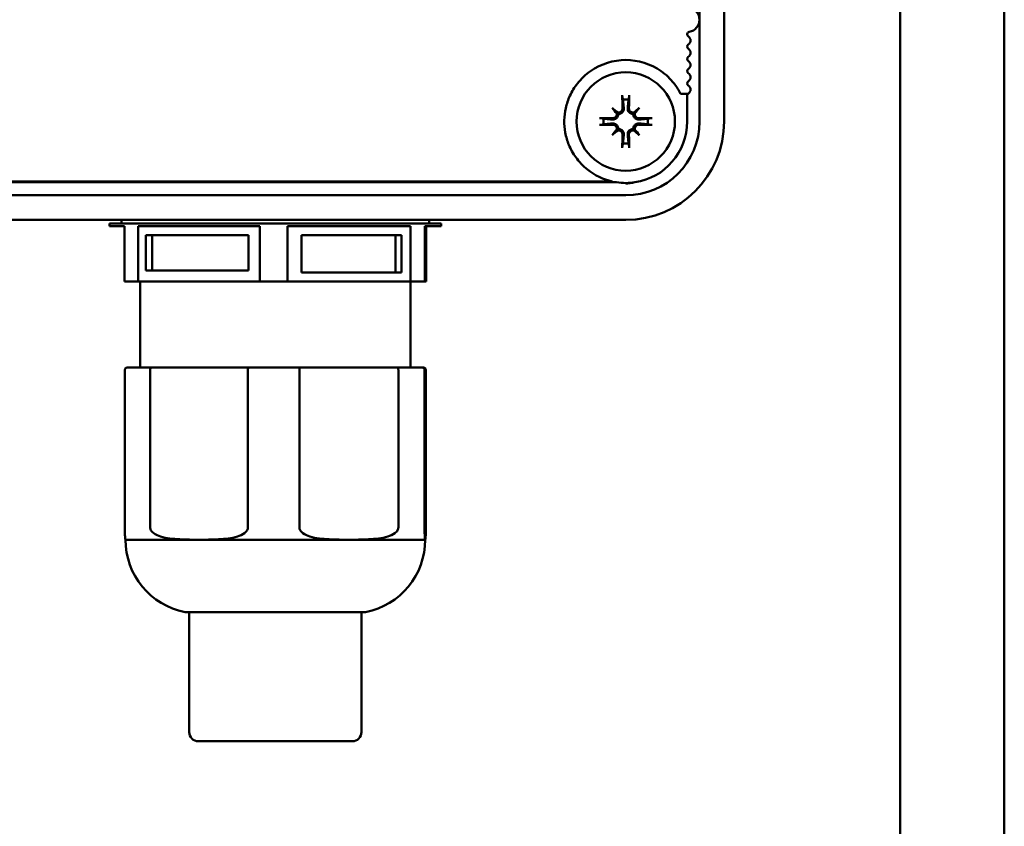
# Model space of a CAD drawing. Header units: millimetres. Extents: x 0 to 2970, y 0 to 2100.
# Tile 6 of 22: x 1086 to 1166, y 538 to 604. Entities that reach past the tile are written whole.
import ezdxf

# ---------------------------------------------------------------- set-up
doc = ezdxf.new("R2010")
doc.units = ezdxf.units.MM
doc.header["$LTSCALE"] = 5
doc.layers.add('Sichtbar (ISO)', color=7, linetype='Continuous', lineweight=50)

msp = doc.modelspace()

# ---------------------------------------------------------------- linework, layer by layer
at = {"layer": 'Sichtbar (ISO)'}
for p, q in [((1157.821, 354.496), (1157.821, 1395.284)), ((1166.291, 1185.447), (1166.291, 385.447)), ((1143.503, 724.784), (1143.503, 595.784)), ((1141.503, 716.508), (1141.503, 604.06)), ((1141.503, 604.06), (1141.503, 598.044)), ((1140.503, 598.044), (1139.963, 598.044)), ((1140.503, 595.784), (1140.503, 598.044)), ((1140.503, 598.044), (1140.593, 598.044)), ((1141.503, 598.044), (1141.503, 595.784)), ((1134.398, 596.889), (1134.779, 596.508)), ((1136.608, 596.889), (1136.227, 596.508)), ((1134.779, 596.508), (1134.887, 596.4)), ((1136.227, 596.508), (1136.119, 596.4)), ((1134.398, 594.68), (1134.779, 595.06)), ((1134.779, 595.06), (1134.887, 595.169)), ((1136.227, 595.06), (1136.119, 595.169)), ((1136.608, 594.68), (1136.227, 595.06)), ((1134.763, 590.839), (1007.243, 590.839)), ((1007.595, 590.905), (1134.411, 590.905)), ((1135.503, 589.784), (1006.503, 589.784)), ((1135.503, 587.784), (1006.503, 587.784)), ((1094.503, 587.784), (1094.503, 587.484)), ((1119.503, 587.784), (1119.503, 587.484)), ((1120.503, 587.484), (1093.503, 587.484)), ((1093.503, 587.484), (1093.503, 587.284)), ((1094.729, 587.284), (1093.503, 587.284)), ((1094.729, 587.284), (1094.729, 582.784)), ((1095.837, 587.284), (1095.837, 582.784)), ((1105.734, 587.284), (1095.837, 587.284)), ((1105.734, 587.284), (1105.734, 582.784)), ((1107.991, 587.284), (1107.991, 582.784)), ((1118.008, 587.284), (1107.991, 587.284)), ((1118.008, 587.284), (1118.008, 582.784)), ((1119.157, 587.284), (1119.157, 582.784)), ((1120.503, 587.284), (1119.157, 587.284)), ((1119.277, 587.284), (1119.277, 582.784)), ((1120.503, 587.484), (1120.503, 587.284)), ((1096.477, 586.537), (1104.827, 586.537)), ((1096.477, 583.674), (1096.477, 586.537)), ((1096.986, 586.537), (1096.986, 583.674)), ((1104.827, 586.537), (1104.827, 583.674)), ((1109.13, 586.552), (1117.263, 586.552)), ((1109.13, 583.518), (1109.13, 586.552)), ((1116.772, 583.518), (1116.772, 586.552)), ((1117.263, 586.552), (1117.263, 583.518)), ((1119.171, 586.544), (1119.257, 586.544)), ((1119.171, 583.696), (1119.171, 586.544)), ((1119.257, 586.544), (1119.257, 583.696)), ((1104.827, 583.674), (1096.477, 583.674)), ((1117.263, 583.518), (1109.13, 583.518)), ((1119.257, 583.696), (1119.171, 583.696)), ((1095.837, 582.784), (1094.729, 582.784)), ((1095.837, 582.784), (1105.734, 582.784)), ((1096.003, 582.784), (1096.003, 575.784)), ((1107.991, 582.784), (1105.734, 582.784)), ((1107.991, 582.784), (1118.008, 582.784)), ((1118.003, 582.784), (1118.003, 575.784)), ((1119.157, 582.784), (1118.008, 582.784)), ((1119.157, 582.784), (1119.277, 582.784)), ((1094.967, 575.784), (1096.96, 575.784)), ((1104.842, 575.784), (1096.96, 575.784)), ((1104.842, 575.784), (1108.9, 575.784)), ((1116.877, 575.784), (1108.9, 575.784)), ((1116.877, 575.784), (1118.943, 575.784)), ((1119.039, 575.784), (1118.943, 575.784)), ((1094.767, 562.772), (1094.767, 575.584)), ((1096.826, 575.584), (1096.826, 562.772)), ((1104.771, 562.772), (1104.771, 575.584)), ((1108.966, 575.584), (1108.966, 562.772)), ((1117.007, 562.772), (1117.007, 575.584)), ((1119.143, 575.584), (1119.143, 562.772)), ((1119.239, 562.772), (1119.239, 575.584)), ((1094.815, 561.784), (1100.799, 561.784)), ((1100.799, 561.784), (1112.987, 561.784)), ((1112.987, 561.784), (1119.191, 561.784)), ((1119.191, 561.784), (1119.191, 561.784)), ((1099.753, 555.888), (1114.253, 555.888)), ((1100.003, 546.147), (1100.003, 555.847)), ((1114.003, 546.147), (1114.003, 555.847)), ((1113.253, 545.397), (1100.753, 545.397))]:
    msp.add_line(p, q, dxfattribs=at)
msp.add_circle((1135.503, 595.784), 4, dxfattribs=at)
for centre, radius, start, end in [((1140.503, 604.06), 1, 0, 80.40593), ((1140.503, 604.06), 1, 279.59407, 0), ((1140.703, 602.877), 0.2, 99.59407, 236.44269), ((1140.371, 602.377), 0.4, 303.55731, 56.44269), ((1140.703, 601.877), 0.2, 123.55731, 236.44269), ((1140.371, 601.377), 0.4, 303.55731, 56.44269), ((1135.503, 595.784), 5, 54.94085, 125.05915), ((1140.703, 600.877), 0.2, 123.55731, 236.44269), ((1140.371, 600.377), 0.4, 303.55731, 56.44269), ((1135.503, 595.784), 5, 125.05915, 141.78898), ((1135.503, 595.784), 5, 38.21102, 54.94085), ((1140.703, 599.877), 0.2, 123.55731, 236.44269), ((1140.703, 598.877), 0.2, 123.55731, 236.44269), ((1140.371, 599.377), 0.4, 303.55731, 56.44269), ((1135.503, 595.784), 5, 141.78898, 155.25633), ((1135.503, 595.784), 5, 26.86519, 38.21102), ((1140.371, 598.377), 0.4, 303.55731, 56.44269), ((1135.503, 595.784), 5, 155.25633, 167.37556), ((1135.503, 595.784), 1.8, 82.76872, 97.23128), ((1135.503, 595.784), 5, 167.37556, 178.93656), ((1135.503, 595.784), 5, 178.93656, 190.45368), ((1135.503, 595.784), 1.8, 172.76872, 187.23128), ((1135.503, 595.784), 1.8, 352.76872, 7.23128), ((1135.503, 595.784), 6, 270, 0), ((1135.503, 595.784), 8, 270, 0), ((1135.503, 595.784), 5, 278.51542, 0), ((1135.503, 595.784), 5, 190.45368, 202.42294), ((1135.503, 595.784), 5, 202.42294, 215.55193), ((1135.503, 595.784), 1.8, 262.76872, 277.23128), ((1135.503, 595.784), 5, 215.55193, 231.39266), ((1135.503, 595.784), 5, 231.39266, 257.38584), ((1135.503, 595.784), 5, 261.48462, 278.51542), ((1094.97, 562.772), 1, 261.01686, 261.0555), ((1100.815, 561.784), 6, 180, 258.8711), ((1113.191, 561.784), 6, 281.1289, 0), ((1119.036, 562.772), 1, 278.9445, 278.98314), ((1099.753, 556.388), 0.5, 258.8711, 270), ((1100.053, 555.847), 0.05, 125.71268, 180), ((1113.953, 555.847), 0.05, 0, 54.28732), ((1114.253, 556.388), 0.5, 270, 281.1289), ((1100.753, 546.147), 0.75, 180, 270), ((1113.253, 546.147), 0.75, 270, 0)]:
    msp.add_arc(centre, radius, start, end, dxfattribs=at)
for centre, major_axis, ratio, start_param, end_param in [((1135.828, 595.8), (0.295, -6.184), 0.087156, 4.358208, 4.535584), ((1135.178, 595.8), (0.295, 6.184), 0.087156, 4.889194, 5.06657), ((1136.206, 596.416), (-4.093, 4.557), 0.173648, 1.313287, 1.410652), ((1134.872, 595.081), (4.557, -4.093), 0.173648, 1.730941, 1.828306), ((1136.134, 595.081), (4.557, 4.093), 0.173648, 1.313287, 1.410652), ((1134.8, 596.416), (-4.093, -4.557), 0.173648, 1.730941, 1.828306), ((1135.488, 595.46), (-6.184, 0.295), 0.087156, 4.889194, 5.06657), ((1134.536, 596.465), (-0.192, -0.172), 0.868224, 2.235633, 2.518978), ((1134.822, 596.751), (-0.172, -0.192), 0.868224, 0.622615, 0.905959), ((1136.184, 596.751), (-0.172, 0.192), 0.868224, 2.235633, 2.518978), ((1136.47, 596.465), (-0.192, 0.172), 0.868224, 0.622615, 0.905959), ((1135.519, 595.46), (-6.184, -0.295), 0.087156, 4.358208, 4.535584), ((1135.488, 596.109), (6.184, 0.295), 0.087156, 4.358208, 4.535584), ((1136.206, 595.153), (4.093, 4.557), 0.173648, 1.730941, 1.828306), ((1134.872, 596.487), (-4.557, -4.093), 0.173648, 1.313287, 1.410652), ((1134.536, 595.103), (0.192, -0.172), 0.868224, 0.622615, 0.905959), ((1134.822, 594.818), (0.172, -0.192), 0.868224, 2.235633, 2.518978), ((1136.184, 594.818), (0.172, 0.192), 0.868224, 0.622615, 0.905959), ((1136.134, 596.487), (-4.557, 4.093), 0.173648, 1.730941, 1.828306), ((1136.47, 595.103), (0.192, 0.172), 0.868224, 2.235633, 2.518978), ((1134.8, 595.153), (4.093, -4.557), 0.173648, 1.313287, 1.410652), ((1135.519, 596.109), (6.184, -0.295), 0.087156, 4.889194, 5.06657), ((1135.828, 595.769), (-0.295, -6.184), 0.087156, 4.889194, 5.06657), ((1135.178, 595.769), (-0.295, 6.184), 0.087156, 4.358208, 4.535584)]:
    msp.add_ellipse(centre, major_axis=major_axis, ratio=ratio, start_param=start_param, end_param=end_param, dxfattribs=at)
for points, knots in [([(1135.233, 597.762), (1135.232, 597.768), (1135.23, 597.777), (1135.227, 597.797), (1135.226, 597.812), (1135.223, 597.841), (1135.222, 597.86), (1135.221, 597.89), (1135.22, 597.907), (1135.22, 597.921)], [0.04366433, 0.04366433, 0.04366433, 0.04366433, 0.04753653, 0.04753653, 0.05227312, 0.05227312, 0.05702808, 0.05702808, 0.06131323, 0.06131323, 0.06131323, 0.06131323]), ([(1135.786, 597.921), (1135.786, 597.907), (1135.786, 597.89), (1135.784, 597.86), (1135.783, 597.841), (1135.78, 597.812), (1135.779, 597.797), (1135.776, 597.777), (1135.775, 597.768), (1135.773, 597.762)], [0.01478266, 0.01478266, 0.01478266, 0.01478266, 0.01906782, 0.01906782, 0.02382277, 0.02382277, 0.02855937, 0.02855937, 0.03243157, 0.03243157, 0.03243157, 0.03243157]), ([(1135.245, 596.862), (1135.247, 596.82), (1135.24, 596.775), (1135.208, 596.69), (1135.184, 596.651), (1135.126, 596.589), (1135.09, 596.562), (1135.009, 596.524), (1134.965, 596.513), (1134.898, 596.509), (1134.872, 596.511), (1134.847, 596.515)], [0, 0, 0, 0, 0.01281994, 0.01281994, 0.02563988, 0.02563988, 0.0382411, 0.0382411, 0.05084233, 0.05084233, 0.05834476, 0.05834476, 0.05834476, 0.05834476]), ([(1135.343, 596.867), (1135.346, 596.832), (1135.345, 596.794), (1135.332, 596.712), (1135.317, 596.668), (1135.28, 596.595), (1135.256, 596.56), (1135.198, 596.499), (1135.164, 596.472), (1135.093, 596.433), (1135.052, 596.417), (1134.969, 596.399), (1134.927, 596.397), (1134.889, 596.4), (1134.888, 596.4), (1134.887, 596.4)], [0.1742498, 0.1742498, 0.1742498, 0.1742498, 0.18591256, 0.18591256, 0.20011454, 0.20011454, 0.2123021, 0.2123021, 0.22448966, 0.22448966, 0.23667721, 0.23667721, 0.24886477, 0.24886477, 0.24910747, 0.24910747, 0.24910747, 0.24910747]), ([(1136.119, 596.4), (1136.118, 596.4), (1136.117, 596.4), (1136.079, 596.397), (1136.037, 596.399), (1135.954, 596.417), (1135.913, 596.433), (1135.843, 596.472), (1135.808, 596.499), (1135.75, 596.56), (1135.726, 596.595), (1135.689, 596.668), (1135.674, 596.712), (1135.661, 596.794), (1135.66, 596.832), (1135.663, 596.867)], [0.19987184, 0.19987184, 0.19987184, 0.19987184, 0.20011454, 0.20011454, 0.2123021, 0.2123021, 0.22448966, 0.22448966, 0.23667721, 0.23667721, 0.24886477, 0.24886477, 0.26306675, 0.26306675, 0.27472951, 0.27472951, 0.27472951, 0.27472951]), ([(1136.159, 596.515), (1136.139, 596.512), (1136.118, 596.51), (1136.056, 596.511), (1136.011, 596.519), (1135.929, 596.554), (1135.892, 596.58), (1135.832, 596.639), (1135.806, 596.676), (1135.771, 596.759), (1135.762, 596.803), (1135.761, 596.851), (1135.761, 596.856), (1135.761, 596.862)], [0.01973363, 0.01973363, 0.01973363, 0.01973363, 0.02581454, 0.02581454, 0.03840166, 0.03840166, 0.05098878, 0.05098878, 0.06369453, 0.06369453, 0.07640029, 0.07640029, 0.0781393, 0.0781393, 0.0781393, 0.0781393]), ([(1133.367, 596.068), (1133.381, 596.067), (1133.397, 596.067), (1133.427, 596.065), (1133.446, 596.064), (1133.475, 596.062), (1133.491, 596.06), (1133.511, 596.057), (1133.519, 596.056), (1133.526, 596.054)], [0.01478266, 0.01478266, 0.01478266, 0.01478266, 0.01906782, 0.01906782, 0.02382277, 0.02382277, 0.02855937, 0.02855937, 0.03243157, 0.03243157, 0.03243157, 0.03243157]), ([(1134.887, 596.4), (1134.887, 596.399), (1134.887, 596.399), (1134.89, 596.36), (1134.888, 596.318), (1134.87, 596.235), (1134.855, 596.195), (1134.815, 596.124), (1134.788, 596.089), (1134.727, 596.031), (1134.692, 596.007), (1134.62, 595.97), (1134.575, 595.955), (1134.493, 595.942), (1134.456, 595.941), (1134.42, 595.944)], [0.19987184, 0.19987184, 0.19987184, 0.19987184, 0.20011454, 0.20011454, 0.2123021, 0.2123021, 0.22448966, 0.22448966, 0.23667721, 0.23667721, 0.24886477, 0.24886477, 0.26306675, 0.26306675, 0.27472951, 0.27472951, 0.27472951, 0.27472951]), ([(1134.772, 596.441), (1134.776, 596.42), (1134.777, 596.399), (1134.777, 596.337), (1134.768, 596.293), (1134.734, 596.21), (1134.708, 596.173), (1134.649, 596.113), (1134.611, 596.087), (1134.529, 596.052), (1134.484, 596.043), (1134.437, 596.042), (1134.431, 596.042), (1134.425, 596.042)], [0.01973363, 0.01973363, 0.01973363, 0.01973363, 0.02581454, 0.02581454, 0.03840166, 0.03840166, 0.05098878, 0.05098878, 0.06369453, 0.06369453, 0.07640029, 0.07640029, 0.0781393, 0.0781393, 0.0781393, 0.0781393]), ([(1136.586, 595.944), (1136.551, 595.941), (1136.513, 595.942), (1136.431, 595.955), (1136.387, 595.97), (1136.314, 596.007), (1136.279, 596.031), (1136.218, 596.089), (1136.191, 596.124), (1136.151, 596.195), (1136.136, 596.235), (1136.118, 596.318), (1136.116, 596.36), (1136.119, 596.399), (1136.119, 596.399), (1136.119, 596.4)], [0.1742498, 0.1742498, 0.1742498, 0.1742498, 0.18591256, 0.18591256, 0.20011454, 0.20011454, 0.2123021, 0.2123021, 0.22448966, 0.22448966, 0.23667721, 0.23667721, 0.24886477, 0.24886477, 0.24910747, 0.24910747, 0.24910747, 0.24910747]), ([(1136.581, 596.042), (1136.539, 596.041), (1136.494, 596.048), (1136.409, 596.079), (1136.37, 596.104), (1136.308, 596.161), (1136.281, 596.197), (1136.243, 596.278), (1136.232, 596.322), (1136.228, 596.389), (1136.23, 596.415), (1136.234, 596.441)], [0, 0, 0, 0, 0.01281994, 0.01281994, 0.02563988, 0.02563988, 0.0382411, 0.0382411, 0.05084233, 0.05084233, 0.05834476, 0.05834476, 0.05834476, 0.05834476]), ([(1137.481, 596.054), (1137.487, 596.056), (1137.495, 596.057), (1137.515, 596.06), (1137.531, 596.062), (1137.56, 596.064), (1137.579, 596.065), (1137.609, 596.067), (1137.625, 596.067), (1137.639, 596.068)], [0.04366433, 0.04366433, 0.04366433, 0.04366433, 0.04753653, 0.04753653, 0.05227312, 0.05227312, 0.05702808, 0.05702808, 0.06131323, 0.06131323, 0.06131323, 0.06131323]), ([(1133.526, 595.514), (1133.519, 595.513), (1133.511, 595.511), (1133.491, 595.509), (1133.475, 595.507), (1133.446, 595.504), (1133.427, 595.503), (1133.397, 595.502), (1133.381, 595.501), (1133.367, 595.501)], [0.04366433, 0.04366433, 0.04366433, 0.04366433, 0.04753653, 0.04753653, 0.05227312, 0.05227312, 0.05702808, 0.05702808, 0.06131323, 0.06131323, 0.06131323, 0.06131323]), ([(1134.42, 595.624), (1134.456, 595.627), (1134.493, 595.627), (1134.575, 595.613), (1134.62, 595.599), (1134.692, 595.561), (1134.727, 595.538), (1134.788, 595.479), (1134.815, 595.445), (1134.855, 595.374), (1134.87, 595.333), (1134.888, 595.25), (1134.89, 595.208), (1134.887, 595.17), (1134.887, 595.169), (1134.887, 595.169)], [0.1742498, 0.1742498, 0.1742498, 0.1742498, 0.18591256, 0.18591256, 0.20011454, 0.20011454, 0.2123021, 0.2123021, 0.22448966, 0.22448966, 0.23667721, 0.23667721, 0.24886477, 0.24886477, 0.24910747, 0.24910747, 0.24910747, 0.24910747]), ([(1134.425, 595.526), (1134.467, 595.528), (1134.513, 595.521), (1134.597, 595.49), (1134.636, 595.465), (1134.698, 595.408), (1134.726, 595.371), (1134.764, 595.291), (1134.774, 595.246), (1134.778, 595.18), (1134.777, 595.154), (1134.772, 595.128)], [0, 0, 0, 0, 0.01281994, 0.01281994, 0.02563988, 0.02563988, 0.0382411, 0.0382411, 0.05084233, 0.05084233, 0.05834476, 0.05834476, 0.05834476, 0.05834476]), ([(1134.847, 595.053), (1134.867, 595.057), (1134.888, 595.059), (1134.95, 595.058), (1134.995, 595.049), (1135.077, 595.015), (1135.115, 594.989), (1135.174, 594.93), (1135.201, 594.892), (1135.236, 594.81), (1135.245, 594.765), (1135.245, 594.718), (1135.245, 594.712), (1135.245, 594.706)], [0.01973363, 0.01973363, 0.01973363, 0.01973363, 0.02581454, 0.02581454, 0.03840166, 0.03840166, 0.05098878, 0.05098878, 0.06369453, 0.06369453, 0.07640029, 0.07640029, 0.0781393, 0.0781393, 0.0781393, 0.0781393]), ([(1134.887, 595.169), (1134.888, 595.169), (1134.889, 595.169), (1134.927, 595.172), (1134.969, 595.169), (1135.052, 595.152), (1135.093, 595.136), (1135.164, 595.096), (1135.198, 595.07), (1135.256, 595.008), (1135.28, 594.973), (1135.317, 594.901), (1135.332, 594.856), (1135.345, 594.774), (1135.346, 594.737), (1135.343, 594.702)], [0.19987184, 0.19987184, 0.19987184, 0.19987184, 0.20011454, 0.20011454, 0.2123021, 0.2123021, 0.22448966, 0.22448966, 0.23667721, 0.23667721, 0.24886477, 0.24886477, 0.26306675, 0.26306675, 0.27472951, 0.27472951, 0.27472951, 0.27472951]), ([(1135.663, 594.702), (1135.66, 594.737), (1135.661, 594.774), (1135.674, 594.856), (1135.689, 594.901), (1135.726, 594.973), (1135.75, 595.008), (1135.808, 595.07), (1135.843, 595.096), (1135.913, 595.136), (1135.954, 595.152), (1136.037, 595.169), (1136.079, 595.172), (1136.117, 595.169), (1136.118, 595.169), (1136.119, 595.169)], [0.1742498, 0.1742498, 0.1742498, 0.1742498, 0.18591256, 0.18591256, 0.20011454, 0.20011454, 0.2123021, 0.2123021, 0.22448966, 0.22448966, 0.23667721, 0.23667721, 0.24886477, 0.24886477, 0.24910747, 0.24910747, 0.24910747, 0.24910747]), ([(1135.761, 594.706), (1135.76, 594.748), (1135.766, 594.794), (1135.798, 594.878), (1135.822, 594.917), (1135.88, 594.979), (1135.916, 595.007), (1135.997, 595.045), (1136.041, 595.055), (1136.108, 595.059), (1136.134, 595.058), (1136.159, 595.053)], [0, 0, 0, 0, 0.01281994, 0.01281994, 0.02563988, 0.02563988, 0.0382411, 0.0382411, 0.05084233, 0.05084233, 0.05834476, 0.05834476, 0.05834476, 0.05834476]), ([(1136.119, 595.169), (1136.119, 595.169), (1136.119, 595.17), (1136.116, 595.208), (1136.118, 595.25), (1136.136, 595.333), (1136.151, 595.374), (1136.191, 595.445), (1136.218, 595.479), (1136.279, 595.538), (1136.314, 595.561), (1136.387, 595.599), (1136.431, 595.613), (1136.513, 595.627), (1136.551, 595.627), (1136.586, 595.624)], [0.19987184, 0.19987184, 0.19987184, 0.19987184, 0.20011454, 0.20011454, 0.2123021, 0.2123021, 0.22448966, 0.22448966, 0.23667721, 0.23667721, 0.24886477, 0.24886477, 0.26306675, 0.26306675, 0.27472951, 0.27472951, 0.27472951, 0.27472951]), ([(1136.234, 595.128), (1136.23, 595.149), (1136.229, 595.169), (1136.23, 595.231), (1136.238, 595.276), (1136.273, 595.358), (1136.298, 595.396), (1136.358, 595.456), (1136.395, 595.482), (1136.477, 595.517), (1136.522, 595.526), (1136.569, 595.527), (1136.575, 595.527), (1136.581, 595.526)], [0.01973363, 0.01973363, 0.01973363, 0.01973363, 0.02581454, 0.02581454, 0.03840166, 0.03840166, 0.05098878, 0.05098878, 0.06369453, 0.06369453, 0.07640029, 0.07640029, 0.0781393, 0.0781393, 0.0781393, 0.0781393]), ([(1137.639, 595.501), (1137.625, 595.501), (1137.609, 595.502), (1137.579, 595.503), (1137.56, 595.504), (1137.531, 595.507), (1137.515, 595.509), (1137.495, 595.511), (1137.487, 595.513), (1137.481, 595.514)], [0.01478266, 0.01478266, 0.01478266, 0.01478266, 0.01906782, 0.01906782, 0.02382277, 0.02382277, 0.02855937, 0.02855937, 0.03243157, 0.03243157, 0.03243157, 0.03243157]), ([(1135.22, 593.648), (1135.22, 593.662), (1135.221, 593.678), (1135.222, 593.709), (1135.223, 593.727), (1135.226, 593.756), (1135.227, 593.772), (1135.23, 593.792), (1135.232, 593.801), (1135.233, 593.807)], [0.01478266, 0.01478266, 0.01478266, 0.01478266, 0.01906782, 0.01906782, 0.02382277, 0.02382277, 0.02855937, 0.02855937, 0.03243157, 0.03243157, 0.03243157, 0.03243157]), ([(1135.773, 593.807), (1135.775, 593.801), (1135.776, 593.792), (1135.779, 593.772), (1135.78, 593.756), (1135.783, 593.727), (1135.784, 593.709), (1135.786, 593.678), (1135.786, 593.662), (1135.786, 593.648)], [0.04366433, 0.04366433, 0.04366433, 0.04366433, 0.04753653, 0.04753653, 0.05227312, 0.05227312, 0.05702808, 0.05702808, 0.06131323, 0.06131323, 0.06131323, 0.06131323]), ([(1094.967, 575.784), (1094.967, 575.784), (1094.966, 575.784), (1094.938, 575.784), (1094.912, 575.778), (1094.863, 575.757), (1094.841, 575.742), (1094.805, 575.705), (1094.791, 575.683), (1094.772, 575.635), (1094.767, 575.61), (1094.767, 575.584)], [-0.00020354, -0.00020354, -0.00020354, -0.00020354, 0, 0, 0.00822703, 0.00822703, 0.01612439, 0.01612439, 0.02388888, 0.02388888, 0.03158745, 0.03158745, 0.03158745, 0.03158745]), ([(1096.96, 575.784), (1096.959, 575.784), (1096.959, 575.784), (1096.94, 575.784), (1096.923, 575.778), (1096.89, 575.757), (1096.876, 575.742), (1096.852, 575.705), (1096.842, 575.683), (1096.83, 575.635), (1096.826, 575.61), (1096.826, 575.584)], [-0.03176887, -0.03176887, -0.03176887, -0.03176887, -0.03156547, -0.03156547, -0.02334417, -0.02334417, -0.0154523, -0.0154523, -0.00769321, -0.00769321, 0, 0, 0, 0]), ([(1104.842, 575.784), (1104.841, 575.784), (1104.841, 575.784), (1104.831, 575.784), (1104.822, 575.778), (1104.805, 575.757), (1104.797, 575.742), (1104.785, 575.705), (1104.78, 575.683), (1104.773, 575.635), (1104.771, 575.61), (1104.771, 575.584)], [-0.00020354, -0.00020354, -0.00020354, -0.00020354, 0, 0, 0.00822703, 0.00822703, 0.01612439, 0.01612439, 0.02388888, 0.02388888, 0.03158745, 0.03158745, 0.03158745, 0.03158745]), ([(1108.9, 575.784), (1108.9, 575.784), (1108.9, 575.784), (1108.909, 575.784), (1108.918, 575.778), (1108.934, 575.757), (1108.941, 575.742), (1108.953, 575.705), (1108.958, 575.683), (1108.964, 575.635), (1108.966, 575.61), (1108.966, 575.584)], [-0.03176887, -0.03176887, -0.03176887, -0.03176887, -0.03156547, -0.03156547, -0.02334417, -0.02334417, -0.0154523, -0.0154523, -0.00769321, -0.00769321, 0, 0, 0, 0]), ([(1116.877, 575.784), (1116.878, 575.784), (1116.878, 575.784), (1116.896, 575.784), (1116.913, 575.778), (1116.945, 575.757), (1116.959, 575.742), (1116.982, 575.705), (1116.992, 575.683), (1117.004, 575.635), (1117.007, 575.61), (1117.007, 575.584)], [-0.00020354, -0.00020354, -0.00020354, -0.00020354, 0, 0, 0.00822703, 0.00822703, 0.01612439, 0.01612439, 0.02388888, 0.02388888, 0.03158745, 0.03158745, 0.03158745, 0.03158745]), ([(1118.943, 575.784), (1118.944, 575.784), (1118.944, 575.784), (1118.972, 575.784), (1118.998, 575.778), (1119.047, 575.757), (1119.068, 575.742), (1119.104, 575.705), (1119.118, 575.683), (1119.138, 575.635), (1119.143, 575.61), (1119.143, 575.584)], [-0.03176887, -0.03176887, -0.03176887, -0.03176887, -0.03156547, -0.03156547, -0.02334417, -0.02334417, -0.0154523, -0.0154523, -0.00769321, -0.00769321, 0, 0, 0, 0]), ([(1119.039, 575.784), (1119.039, 575.784), (1119.04, 575.784), (1119.068, 575.784), (1119.094, 575.778), (1119.143, 575.757), (1119.165, 575.742), (1119.201, 575.705), (1119.215, 575.683), (1119.234, 575.635), (1119.239, 575.61), (1119.239, 575.584)], [-0.00020354, -0.00020354, -0.00020354, -0.00020354, 0, 0, 0.00822703, 0.00822703, 0.01612439, 0.01612439, 0.02388888, 0.02388888, 0.03158745, 0.03158745, 0.03158745, 0.03158745]), ([(1094.767, 562.772), (1094.767, 562.739), (1094.767, 562.7), (1094.767, 562.633), (1094.768, 562.592), (1094.768, 562.463), (1094.769, 562.374), (1094.772, 562.192), (1094.775, 562.102), (1094.783, 561.895), (1094.79, 561.844), (1094.802, 561.789), (1094.808, 561.785), (1094.814, 561.784)], [1.400314, 1.400314, 1.400314, 1.400314, 1.4101497, 1.4101497, 1.4214059, 1.4214059, 1.455881, 1.455881, 1.522736, 1.522736, 1.6949106, 1.6949106, 1.8544313, 1.8544313, 1.8544313, 1.8544313]), ([(1100.799, 561.784), (1100.305, 561.784), (1099.762, 561.787), (1098.684, 561.844), (1098.149, 561.895), (1097.486, 562.102), (1097.27, 562.192), (1097.025, 562.374), (1096.934, 562.463), (1096.865, 562.592), (1096.848, 562.633), (1096.831, 562.7), (1096.826, 562.739), (1096.826, 562.772)], [1.8670853, 1.8670853, 1.8670853, 1.8670853, 2.03926, 2.03926, 2.2114346, 2.2114346, 2.2782896, 2.2782896, 2.3127647, 2.3127647, 2.3240209, 2.3240209, 2.3338566, 2.3338566, 2.3338566, 2.3338566]), ([(1104.771, 562.772), (1104.771, 562.739), (1104.766, 562.7), (1104.749, 562.633), (1104.733, 562.592), (1104.664, 562.463), (1104.573, 562.374), (1104.328, 562.192), (1104.111, 562.102), (1103.449, 561.895), (1102.914, 561.844), (1101.836, 561.787), (1101.293, 561.784), (1100.799, 561.784)], [1.400314, 1.400314, 1.400314, 1.400314, 1.4101497, 1.4101497, 1.4214059, 1.4214059, 1.455881, 1.455881, 1.522736, 1.522736, 1.6949106, 1.6949106, 1.8670853, 1.8670853, 1.8670853, 1.8670853]), ([(1112.987, 561.784), (1112.487, 561.784), (1111.937, 561.787), (1110.846, 561.844), (1110.304, 561.895), (1109.634, 562.102), (1109.414, 562.192), (1109.167, 562.374), (1109.075, 562.463), (1109.005, 562.592), (1108.988, 562.633), (1108.971, 562.7), (1108.966, 562.739), (1108.966, 562.772)], [1.8670853, 1.8670853, 1.8670853, 1.8670853, 2.03926, 2.03926, 2.2114346, 2.2114346, 2.2782896, 2.2782896, 2.3127647, 2.3127647, 2.3240209, 2.3240209, 2.3338566, 2.3338566, 2.3338566, 2.3338566]), ([(1117.007, 562.772), (1117.007, 562.739), (1117.002, 562.7), (1116.985, 562.633), (1116.968, 562.592), (1116.898, 562.463), (1116.807, 562.374), (1116.559, 562.192), (1116.339, 562.102), (1115.669, 561.895), (1115.127, 561.844), (1114.036, 561.787), (1113.487, 561.784), (1112.987, 561.784)], [1.400314, 1.400314, 1.400314, 1.400314, 1.4101497, 1.4101497, 1.4214059, 1.4214059, 1.455881, 1.455881, 1.522736, 1.522736, 1.6949106, 1.6949106, 1.8670853, 1.8670853, 1.8670853, 1.8670853]), ([(1119.191, 561.784), (1119.185, 561.784), (1119.178, 561.787), (1119.165, 561.844), (1119.159, 561.895), (1119.151, 562.102), (1119.148, 562.192), (1119.145, 562.374), (1119.144, 562.463), (1119.143, 562.592), (1119.143, 562.633), (1119.143, 562.7), (1119.143, 562.739), (1119.143, 562.772)], [1.8670853, 1.8670853, 1.8670853, 1.8670853, 2.03926, 2.03926, 2.2114346, 2.2114346, 2.2782896, 2.2782896, 2.3127647, 2.3127647, 2.3240209, 2.3240209, 2.3338566, 2.3338566, 2.3338566, 2.3338566]), ([(1119.239, 562.772), (1119.239, 562.739), (1119.239, 562.7), (1119.239, 562.633), (1119.239, 562.592), (1119.238, 562.463), (1119.237, 562.374), (1119.234, 562.192), (1119.231, 562.102), (1119.223, 561.895), (1119.217, 561.844), (1119.203, 561.787), (1119.197, 561.784), (1119.191, 561.784)], [1.400314, 1.400314, 1.400314, 1.400314, 1.4101497, 1.4101497, 1.4214059, 1.4214059, 1.455881, 1.455881, 1.522736, 1.522736, 1.6949106, 1.6949106, 1.8670853, 1.8670853, 1.8670853, 1.8670853])]:
    msp.add_open_spline(points, degree=3, knots=knots, dxfattribs=at)
for points, weights in [([(1135.233, 597.762), (1135.256, 597.661), (1135.277, 597.57)], [1.00063518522, 1.00162547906, 1]), ([(1135.277, 597.57), (1135.318, 597.132), (1135.343, 596.867)], [1, 1.31000699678, 1.61364483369]), ([(1135.663, 596.867), (1135.688, 597.132), (1135.73, 597.57)], [1.61364483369, 1.31000699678, 1]), ([(1135.73, 597.57), (1135.75, 597.661), (1135.773, 597.762)], [1, 1.0016254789, 1.00063518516]), ([(1133.718, 596.011), (1133.627, 596.032), (1133.526, 596.054)], [1, 1.001625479, 1.0006351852]), ([(1134.42, 595.944), (1134.155, 595.97), (1133.718, 596.011)], [1.61364483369, 1.31000699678, 1]), ([(1137.288, 596.011), (1136.851, 595.97), (1136.586, 595.944)], [1, 1.31000699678, 1.61364483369]), ([(1137.481, 596.054), (1137.38, 596.032), (1137.288, 596.011)], [1.00063518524, 1.00162547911, 1]), ([(1133.526, 595.514), (1133.627, 595.537), (1133.718, 595.558)], [1.00063518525, 1.00162547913, 1]), ([(1133.718, 595.558), (1134.155, 595.599), (1134.42, 595.624)], [1, 1.31000699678, 1.61364483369]), ([(1136.586, 595.624), (1136.851, 595.599), (1137.288, 595.558)], [1.61364483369, 1.31000699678, 1]), ([(1137.288, 595.558), (1137.38, 595.537), (1137.481, 595.514)], [1, 1.00162547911, 1.00063518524]), ([(1135.343, 594.702), (1135.318, 594.436), (1135.277, 593.999)], [1.61364483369, 1.31000699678, 1]), ([(1135.73, 593.999), (1135.688, 594.436), (1135.663, 594.702)], [1, 1.31000699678, 1.61364483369]), ([(1135.277, 593.999), (1135.256, 593.908), (1135.233, 593.807)], [1, 1.0016254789, 1.00063518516]), ([(1135.773, 593.807), (1135.75, 593.908), (1135.73, 593.999)], [1.00063518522, 1.00162547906, 1])]:
    msp.add_rational_spline(points, weights, degree=2, dxfattribs=at)
msp.add_open_spline([(1136.243, 590.839), (1135.989, 590.796), (1135.736, 590.755), (1135.503, 590.727)], degree=3, dxfattribs=at)

doc.saveas('drawing.dxf')
